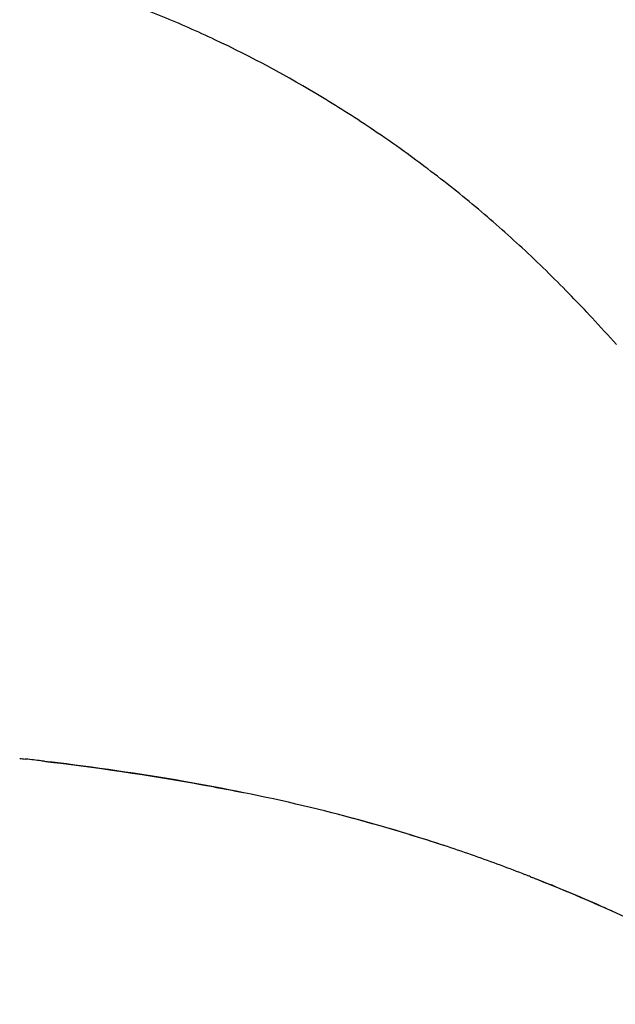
# Model space of a CAD drawing. Header units: millimetres. Extents: x 2530 to 6175, y 0 to 2613.
# Tile 16 of 76: x 4196 to 4289, y 330 to 484. Entities that reach past the tile are written whole.
import ezdxf

# ---------------------------------------------------------------- set-up
doc = ezdxf.new("R2010")
doc.units = ezdxf.units.MM
doc.header["$MEASUREMENT"] = 0
doc.layers.add('Crea2D$visibili$linee', color=7, linetype='Continuous', true_color=0x000000)
doc.layers.add('Crea2D$visibili$tangenti', color=7, linetype='Continuous', true_color=0x000000)

msp = doc.modelspace()

# ---------------------------------------------------------------- linework, layer by layer
at = {"layer": 'Crea2D$visibili$linee'}
for centre, radius, start, end in [((4138.38, -148.72), 519.86, 83.5557, 83.5667), ((4138.44, -148.05), 519.2, 83.2881, 83.554), ((4179.13, 102.24), 265.43, 72.3041, 75.4959), ((4179.88, 104.66), 262.9, 71.711, 72.2689), ((4176.53, 96.2), 272, 66.096, 68.4294)]:
    msp.add_arc(centre, radius, start, end, dxfattribs=at)
for points in [[(4195.75, 367.97), (4196.04, 367.94), (4196.34, 367.91), (4196.63, 367.87)], [(4199.64, 367.52), (4199.47, 367.54), (4199.3, 367.56), (4199.13, 367.59)], [(4199.65, 367.53), (4199.9, 367.49), (4200.16, 367.46), (4200.42, 367.43)], [(4274.57, 349.92), (4274.65, 349.88), (4274.74, 349.85), (4274.83, 349.82)], [(4275.15, 349.69), (4275.04, 349.73), (4274.93, 349.77), (4274.83, 349.82)], [(4275.15, 349.69), (4275.23, 349.66), (4275.31, 349.63), (4275.4, 349.6)], [(4275.73, 349.47), (4275.62, 349.51), (4275.51, 349.55), (4275.4, 349.59)], [(4275.73, 349.47), (4275.81, 349.44), (4275.89, 349.4), (4275.97, 349.37)], [(4276.3, 349.24), (4276.19, 349.28), (4276.08, 349.33), (4275.97, 349.37)], [(4276.3, 349.24), (4276.38, 349.21), (4276.46, 349.18), (4276.53, 349.15)], [(4287.8, 344.4), (4287.62, 344.48), (4287.45, 344.56), (4287.27, 344.63)], [(4288.83, 343.93), (4288.66, 344.01), (4288.49, 344.09), (4288.32, 344.17)]]:
    msp.add_open_spline(points, degree=3, dxfattribs=at)
for points, knots in [([(4274.57, 349.92), (4271.88, 350.95), (4266.35, 352.99), (4254.93, 356.75), (4239.96, 360.83), (4220.77, 364.69), (4207.45, 366.58), (4200.42, 367.43)], [0, 0, 0, 0, 8.634763, 17.688517, 36.056221, 55.136414, 76.396885, 76.396885, 76.396885, 76.396885]), ([(4200.6, 367.41), (4209.15, 366.38), (4217.59, 365.13), (4227.58, 363.26), (4229.19, 362.95), (4230.79, 362.63)], [3.84272131, 3.84272131, 3.84272131, 3.84272131, 3.8733613, 3.8733613, 3.87926699, 3.87926699, 3.87926699, 3.87926699]), ([(4276.88, 349.01), (4278.67, 348.3), (4282.31, 346.81), (4287.77, 344.44), (4293.31, 341.88), (4300.35, 338.45), (4306.78, 335.01), (4312.29, 331.71), (4314.52, 330.21), (4315.51, 329.5)], [0, 0, 0, 0, 5.798226, 11.805542, 17.859791, 24.08844, 35.309705, 39.720803, 43.366731, 43.366731, 43.366731, 43.366731])]:
    msp.add_open_spline(points, degree=3, knots=knots, dxfattribs=at)
at = {"layer": 'Crea2D$visibili$tangenti'}
msp.add_open_spline([(4289.18, 432.76), (4287.92, 434.15), (4285.6, 436.7), (4282.08, 440.39), (4278.58, 443.9), (4273.79, 448.49), (4267.53, 454.04), (4261.14, 459.13), (4255.61, 463.21), (4250.16, 467), (4240.49, 473.18), (4229.46, 479.12), (4218.15, 484.1), (4209.87, 487.21), (4201.44, 489.87), (4189.15, 493.09), (4175.98, 495.51), (4161.33, 497.41), (4146.18, 498.89), (4126.09, 500.16), (4105.2, 500.92), (4086.06, 501.38), (4068.89, 501.65), (4049.9, 501.85), (4027.93, 501.99), (4002.08, 502.05), (3972.09, 502.04), (3945.47, 501.99), (3910.05, 501.9), (3871.14, 501.79), (3806.3, 501.65), (3679.81, 501.44), (3567.91, 501.37), (3487.1, 501.36)], degree=3, knots=[0, 0, 0, 0, 5.634295, 10.342335, 15.30852, 20.491281, 30.239054, 40.392013, 45.007533, 50.848253, 60.31596, 79.428055, 88.363751, 97.371245, 105.965641, 114.861295, 135.481797, 146.087416, 159.176746, 181.139389, 206.48354, 221.888683, 238.580554, 257.990611, 278.86733, 304.496764, 335.536272, 368.840253, 384.344181, 441.789211, 485.58715, 578.851279, 821.27646, 821.27646, 821.27646, 821.27646], dxfattribs=at)

doc.saveas('drawing.dxf')
